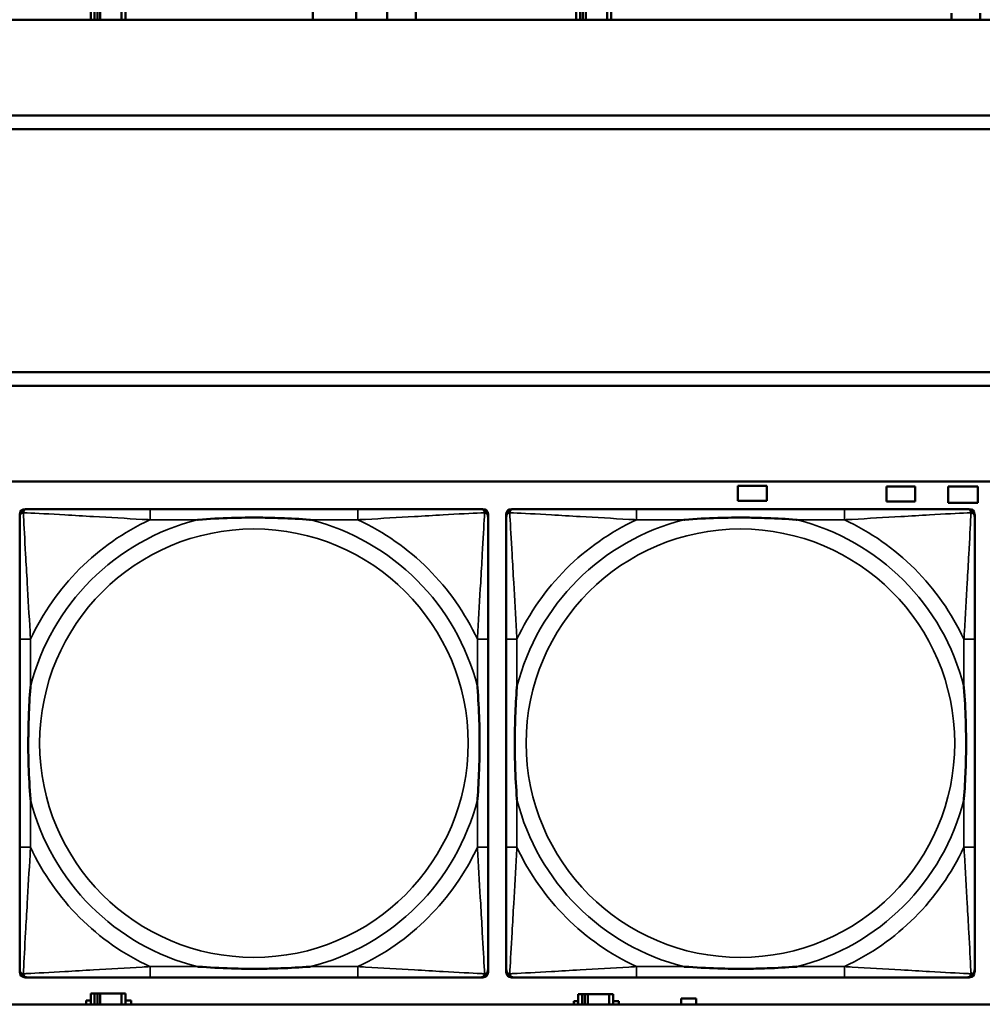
# Model space of a CAD drawing. Header units: inches. Extents: x 1.9 to 64.4, y 1.6 to 69.2.
# Tile 224 of 256: x 40.2 to 41.6, y 55.2 to 56.6. Entities that reach past the tile are written whole.
import ezdxf

# ---------------------------------------------------------------- set-up
doc = ezdxf.new("R2010")
doc.units = ezdxf.units.IN
doc.header["$MEASUREMENT"] = 0
doc.layers.add('Visible (ANSI)', color=7, linetype='Continuous', lineweight=50)
doc.layers.add('Visible Narrow (ANSI)', color=7, linetype='Continuous', lineweight=35)

msp = doc.modelspace()

# ---------------------------------------------------------------- linework, layer by layer
at = {"layer": 'Visible (ANSI)'}
for p, q in [((40.3006, 56.6226), (40.3006, 56.6116)), ((40.3064, 56.6116), (40.3064, 56.6226)), ((40.3104, 56.6116), (40.3104, 56.6226)), ((40.3145, 56.6226), (40.3145, 56.6116)), ((40.3457, 56.6226), (40.3457, 56.6116)), ((40.3516, 56.6116), (40.3516, 56.6226)), ((40.6256, 56.6116), (40.6256, 56.6229)), ((40.6886, 56.6229), (40.6886, 56.6116)), ((40.7341, 56.6116), (40.7341, 56.6271)), ((40.7761, 56.6271), (40.7761, 56.6116)), ((41.0106, 56.6226), (41.0106, 56.6116)), ((41.0164, 56.6116), (41.0164, 56.6226)), ((41.0204, 56.6116), (41.0204, 56.6226)), ((41.0245, 56.6226), (41.0245, 56.6116)), ((41.0557, 56.6226), (41.0557, 56.6116)), ((41.0616, 56.6116), (41.0616, 56.6226)), ((41.5591, 56.6116), (41.5591, 56.6211)), ((41.6011, 56.6211), (41.6011, 56.6116)), ((45.17, 56.6116), (22.395, 56.6116)), ((40.2941, 56.6116), (40.2941, 56.6121)), ((40.3597, 56.6121), (40.3597, 56.6116)), ((41.0041, 56.6116), (41.0041, 56.6121)), ((41.0697, 56.6121), (41.0697, 56.6116)), ((34.3775, 56.4716), (45.17, 56.4716)), ((45.17, 56.4516), (34.3775, 56.4516)), ((34.155, 56.0963), (45.17, 56.0963)), ((45.17, 56.0763), (34.155, 56.0763)), ((22.395, 55.9363), (45.17, 55.9363)), ((41.2471, 55.9081), (41.2471, 55.9301)), ((41.2471, 55.9301), (41.2891, 55.9301)), ((41.2891, 55.9301), (41.2891, 55.9081)), ((41.4641, 55.9071), (41.4641, 55.9291)), ((41.4641, 55.9291), (41.5061, 55.9291)), ((41.5061, 55.9291), (41.5061, 55.9071)), ((41.5546, 55.9051), (41.5546, 55.9291)), ((41.5546, 55.9291), (41.5976, 55.9291)), ((41.5976, 55.9291), (41.5976, 55.9051)), ((41.2891, 55.9081), (41.2471, 55.9081)), ((41.5061, 55.9071), (41.4641, 55.9071)), ((41.5976, 55.9051), (41.5546, 55.9051)), ((40.2047, 55.896), (40.2086, 55.896)), ((40.6913, 55.896), (40.3874, 55.896)), ((40.87, 55.896), (40.874, 55.896)), ((40.8818, 55.8881), (40.8818, 55.8842)), ((40.9082, 55.2189), (40.9082, 55.8881)), ((40.916, 55.896), (40.92, 55.896)), ((41.4027, 55.896), (41.0987, 55.896)), ((41.5814, 55.896), (41.5853, 55.896)), ((41.5932, 55.8881), (41.5932, 55.8842)), ((40.1968, 55.7055), (40.1968, 55.4015)), ((40.8818, 55.4015), (40.8818, 55.7055)), ((40.9082, 55.7055), (40.9082, 55.4015)), ((41.5932, 55.4015), (41.5932, 55.7055)), ((40.874, 55.211), (40.2047, 55.211)), ((40.3874, 55.211), (40.6913, 55.211)), ((40.8818, 55.2228), (40.8818, 55.2189)), ((41.5853, 55.211), (40.916, 55.211)), ((41.0987, 55.211), (41.4027, 55.211)), ((41.5932, 55.2228), (41.5932, 55.2189)), ((40.3064, 55.1876), (40.3006, 55.1876)), ((40.3006, 55.1876), (40.3006, 55.1716)), ((40.3064, 55.1876), (40.3104, 55.1876)), ((40.3064, 55.1716), (40.3064, 55.1876)), ((40.3104, 55.1716), (40.3104, 55.1876)), ((40.3104, 55.1876), (40.3145, 55.1876)), ((40.3145, 55.1876), (40.3145, 55.1716)), ((40.3145, 55.1876), (40.3457, 55.1876)), ((40.3457, 55.1876), (40.3457, 55.1716)), ((40.3516, 55.1876), (40.3457, 55.1876)), ((40.3516, 55.1716), (40.3516, 55.1876)), ((41.0194, 55.1866), (41.0136, 55.1866)), ((41.0136, 55.1866), (41.0136, 55.1716)), ((41.0194, 55.1866), (41.0234, 55.1866)), ((41.0194, 55.1716), (41.0194, 55.1866)), ((41.0234, 55.1716), (41.0234, 55.1866)), ((41.0234, 55.1866), (41.0275, 55.1866)), ((41.0275, 55.1866), (41.0275, 55.1716)), ((41.0275, 55.1866), (41.0587, 55.1866)), ((41.0587, 55.1866), (41.0587, 55.1716)), ((41.0646, 55.1866), (41.0587, 55.1866)), ((41.0646, 55.1716), (41.0646, 55.1866)), ((45.17, 55.1716), (22.395, 55.1716)), ((40.2941, 55.1716), (40.2941, 55.1771)), ((40.2941, 55.1771), (40.3006, 55.1771)), ((40.3516, 55.1771), (40.3597, 55.1771)), ((40.3597, 55.1771), (40.3597, 55.1716)), ((41.0071, 55.1716), (41.0071, 55.1761)), ((41.0071, 55.1761), (41.0136, 55.1761)), ((41.0646, 55.1761), (41.0727, 55.1761)), ((41.0727, 55.1761), (41.0727, 55.1716)), ((41.1641, 55.1716), (41.1641, 55.1801)), ((41.1641, 55.1801), (41.1861, 55.1801)), ((41.1861, 55.1801), (41.1861, 55.1716))]:
    msp.add_line(p, q, dxfattribs=at)
for centre, radius, start, end in [((40.2047, 55.8881), 0.00787, 90, 180), ((40.2086, 55.8842), 0.0118, 90, 180), ((40.87, 55.8842), 0.0118, 0, 90), ((40.874, 55.8881), 0.00787, 0, 90), ((40.916, 55.8881), 0.00787, 90, 180), ((40.92, 55.8842), 0.0118, 90, 180), ((41.5814, 55.8842), 0.0118, 0, 90), ((41.5853, 55.8881), 0.00787, 0, 90), ((40.2086, 55.2228), 0.0118, 180, 270), ((40.2047, 55.2189), 0.00787, 180, 270), ((40.87, 55.2228), 0.0118, 270, 360), ((40.874, 55.2189), 0.00787, 270, 0), ((40.92, 55.2228), 0.0118, 180, 270), ((40.916, 55.2189), 0.00787, 180, 270), ((41.5814, 55.2228), 0.0118, 270, 360), ((41.5853, 55.2189), 0.00787, 270, 0)]:
    msp.add_arc(centre, radius, start, end, dxfattribs=at)
for points, knots in [([(40.3874, 55.896), (40.3838, 55.896), (40.3802, 55.896), (40.3766, 55.896), (40.3434, 55.896), (40.3097, 55.896), (40.2788, 55.896), (40.2519, 55.896), (40.2263, 55.896), (40.2129, 55.896), (40.2113, 55.896), (40.2099, 55.896), (40.2086, 55.896)], [0, 0, 0, 0, 0.0272471, 0.0272471, 0.0272471, 0.2790553, 0.2790553, 0.2790553, 0.4988354, 0.4988354, 0.4988354, 0.5252205, 0.5252205, 0.5252205, 0.5252205]), ([(40.87, 55.896), (40.8551, 55.896), (40.8135, 55.896), (40.7729, 55.896), (40.7464, 55.896), (40.7185, 55.896), (40.6913, 55.896)], [-0.5252205, -0.5252205, -0.5252205, -0.5252205, -0.20743, -0.20743, -0.20743, 0, 0, 0, 0]), ([(41.0987, 55.896), (41.0952, 55.896), (41.0916, 55.896), (41.088, 55.896), (41.0548, 55.896), (41.0211, 55.896), (40.9902, 55.896), (40.9633, 55.896), (40.9377, 55.896), (40.9243, 55.896), (40.9227, 55.896), (40.9212, 55.896), (40.92, 55.896)], [0, 0, 0, 0, 0.0272471, 0.0272471, 0.0272471, 0.2790553, 0.2790553, 0.2790553, 0.4988354, 0.4988354, 0.4988354, 0.5252205, 0.5252205, 0.5252205, 0.5252205]), ([(41.5814, 55.896), (41.5665, 55.896), (41.5249, 55.896), (41.4843, 55.896), (41.4577, 55.896), (41.4299, 55.896), (41.4027, 55.896)], [-0.5252205, -0.5252205, -0.5252205, -0.5252205, -0.20743, -0.20743, -0.20743, 0, 0, 0, 0]), ([(40.1968, 55.8842), (40.1968, 55.8693), (40.1968, 55.8277), (40.1968, 55.7871), (40.1968, 55.7605), (40.1968, 55.7327), (40.1968, 55.7055)], [-0.5252205, -0.5252205, -0.5252205, -0.5252205, -0.20743, -0.20743, -0.20743, 0, 0, 0, 0]), ([(40.4566, 55.8803), (40.457, 55.8803), (40.4575, 55.8803), (40.474, 55.8816), (40.49, 55.8824), (40.513, 55.8831), (40.5197, 55.8833), (40.5288, 55.8834), (40.5313, 55.8834), (40.5354, 55.8834), (40.537, 55.8834), (40.5401, 55.8834), (40.5417, 55.8834), (40.5452, 55.8834), (40.5473, 55.8834), (40.5535, 55.8834), (40.5576, 55.8833), (40.5673, 55.8831), (40.5729, 55.8829), (40.5927, 55.8822), (40.6067, 55.8814), (40.6212, 55.8803), (40.6216, 55.8803), (40.6221, 55.8803)], [-0.416114, -0.416114, -0.416114, -0.416114, -0.4127691, -0.4127691, -0.2896446, -0.2896446, -0.2388934, -0.2388934, -0.2201881, -0.2201881, -0.2080204, -0.2080204, -0.196499, -0.196499, -0.1809939, -0.1809939, -0.149741, -0.149741, -0.1073162, -0.1073162, 0, 0, 0.0033356, 0.0033356, 0.0033356, 0.0033356]), ([(40.8818, 55.7055), (40.8818, 55.709), (40.8818, 55.7126), (40.8818, 55.7162), (40.8818, 55.7494), (40.8818, 55.7831), (40.8818, 55.814), (40.8818, 55.8409), (40.8818, 55.8665), (40.8818, 55.8799), (40.8818, 55.8815), (40.8818, 55.883), (40.8818, 55.8842)], [0, 0, 0, 0, 0.0272471, 0.0272471, 0.0272471, 0.2790553, 0.2790553, 0.2790553, 0.4988354, 0.4988354, 0.4988354, 0.5252205, 0.5252205, 0.5252205, 0.5252205]), ([(40.9082, 55.8842), (40.9082, 55.8693), (40.9082, 55.8277), (40.9082, 55.7871), (40.9082, 55.7605), (40.9082, 55.7327), (40.9082, 55.7055)], [-0.5252205, -0.5252205, -0.5252205, -0.5252205, -0.20743, -0.20743, -0.20743, 0, 0, 0, 0]), ([(41.1679, 55.8803), (41.1684, 55.8803), (41.1688, 55.8803), (41.1853, 55.8816), (41.2014, 55.8824), (41.2243, 55.8831), (41.231, 55.8833), (41.2402, 55.8834), (41.2427, 55.8834), (41.2468, 55.8834), (41.2484, 55.8834), (41.2515, 55.8834), (41.253, 55.8834), (41.2566, 55.8834), (41.2586, 55.8834), (41.2648, 55.8834), (41.269, 55.8833), (41.2787, 55.8831), (41.2843, 55.8829), (41.304, 55.8822), (41.3181, 55.8814), (41.3326, 55.8803), (41.333, 55.8803), (41.3334, 55.8803)], [-0.416114, -0.416114, -0.416114, -0.416114, -0.4127691, -0.4127691, -0.2896446, -0.2896446, -0.2388934, -0.2388934, -0.2201881, -0.2201881, -0.2080204, -0.2080204, -0.196499, -0.196499, -0.1809939, -0.1809939, -0.149741, -0.149741, -0.1073162, -0.1073162, 0, 0, 0.0033356, 0.0033356, 0.0033356, 0.0033356]), ([(41.5932, 55.7055), (41.5932, 55.709), (41.5932, 55.7126), (41.5932, 55.7162), (41.5932, 55.7494), (41.5932, 55.7831), (41.5932, 55.814), (41.5932, 55.8409), (41.5932, 55.8665), (41.5932, 55.8799), (41.5932, 55.8815), (41.5932, 55.883), (41.5932, 55.8842)], [0, 0, 0, 0, 0.0272471, 0.0272471, 0.0272471, 0.2790553, 0.2790553, 0.2790553, 0.4988354, 0.4988354, 0.4988354, 0.5252205, 0.5252205, 0.5252205, 0.5252205]), ([(40.2126, 55.4708), (40.2125, 55.4712), (40.2125, 55.4716), (40.2112, 55.4881), (40.2104, 55.5042), (40.2097, 55.5271), (40.2095, 55.5338), (40.2094, 55.543), (40.2094, 55.5455), (40.2094, 55.5496), (40.2094, 55.5512), (40.2094, 55.5543), (40.2094, 55.5558), (40.2094, 55.5594), (40.2094, 55.5615), (40.2095, 55.5676), (40.2095, 55.5718), (40.2097, 55.5815), (40.2099, 55.5871), (40.2106, 55.6069), (40.2114, 55.6209), (40.2125, 55.6354), (40.2125, 55.6358), (40.2126, 55.6362)], [-0.416114, -0.416114, -0.416114, -0.416114, -0.4127691, -0.4127691, -0.2896446, -0.2896446, -0.2388934, -0.2388934, -0.2201881, -0.2201881, -0.2080204, -0.2080204, -0.196499, -0.196499, -0.1809939, -0.1809939, -0.149741, -0.149741, -0.1073162, -0.1073162, 0, 0, 0.0033356, 0.0033356, 0.0033356, 0.0033356]), ([(40.8661, 55.6362), (40.8661, 55.6358), (40.8662, 55.6354), (40.8674, 55.6189), (40.8683, 55.6028), (40.869, 55.5799), (40.8691, 55.5732), (40.8692, 55.564), (40.8692, 55.5615), (40.8693, 55.5574), (40.8693, 55.5558), (40.8693, 55.5527), (40.8693, 55.5512), (40.8693, 55.5476), (40.8692, 55.5456), (40.8692, 55.5394), (40.8691, 55.5352), (40.8689, 55.5255), (40.8688, 55.5199), (40.868, 55.5002), (40.8673, 55.4861), (40.8662, 55.4716), (40.8661, 55.4712), (40.8661, 55.4708)], [-0.416114, -0.416114, -0.416114, -0.416114, -0.4127691, -0.4127691, -0.2896446, -0.2896446, -0.2388934, -0.2388934, -0.2201881, -0.2201881, -0.2080204, -0.2080204, -0.196499, -0.196499, -0.1809939, -0.1809939, -0.149741, -0.149741, -0.1073162, -0.1073162, 0, 0, 0.0033356, 0.0033356, 0.0033356, 0.0033356]), ([(40.9239, 55.4708), (40.9239, 55.4712), (40.9239, 55.4716), (40.9226, 55.4881), (40.9218, 55.5042), (40.9211, 55.5271), (40.9209, 55.5338), (40.9208, 55.543), (40.9208, 55.5455), (40.9208, 55.5496), (40.9208, 55.5512), (40.9208, 55.5543), (40.9208, 55.5558), (40.9208, 55.5594), (40.9208, 55.5615), (40.9208, 55.5676), (40.9209, 55.5718), (40.9211, 55.5815), (40.9213, 55.5871), (40.922, 55.6069), (40.9228, 55.6209), (40.9239, 55.6354), (40.9239, 55.6358), (40.9239, 55.6362)], [-0.416114, -0.416114, -0.416114, -0.416114, -0.4127691, -0.4127691, -0.2896446, -0.2896446, -0.2388934, -0.2388934, -0.2201881, -0.2201881, -0.2080204, -0.2080204, -0.196499, -0.196499, -0.1809939, -0.1809939, -0.149741, -0.149741, -0.1073162, -0.1073162, 0, 0, 0.0033356, 0.0033356, 0.0033356, 0.0033356]), ([(41.5775, 55.6362), (41.5775, 55.6358), (41.5775, 55.6354), (41.5788, 55.6189), (41.5796, 55.6028), (41.5803, 55.5799), (41.5805, 55.5732), (41.5806, 55.564), (41.5806, 55.5615), (41.5806, 55.5574), (41.5806, 55.5558), (41.5806, 55.5527), (41.5806, 55.5512), (41.5806, 55.5476), (41.5806, 55.5456), (41.5806, 55.5394), (41.5805, 55.5352), (41.5803, 55.5255), (41.5801, 55.5199), (41.5794, 55.5002), (41.5786, 55.4861), (41.5775, 55.4716), (41.5775, 55.4712), (41.5775, 55.4708)], [-0.416114, -0.416114, -0.416114, -0.416114, -0.4127691, -0.4127691, -0.2896446, -0.2896446, -0.2388934, -0.2388934, -0.2201881, -0.2201881, -0.2080204, -0.2080204, -0.196499, -0.196499, -0.1809939, -0.1809939, -0.149741, -0.149741, -0.1073162, -0.1073162, 0, 0, 0.0033356, 0.0033356, 0.0033356, 0.0033356]), ([(40.1968, 55.4015), (40.1968, 55.3743), (40.1968, 55.3465), (40.1968, 55.3199), (40.1968, 55.2793), (40.1968, 55.2377), (40.1968, 55.2228)], [3.9382945, 3.9382945, 3.9382945, 3.9382945, 4.1457245, 4.1457245, 4.1457245, 4.463515, 4.463515, 4.463515, 4.463515]), ([(40.8818, 55.2228), (40.8818, 55.2377), (40.8818, 55.2793), (40.8818, 55.3199), (40.8818, 55.3465), (40.8818, 55.3743), (40.8818, 55.4015)], [-0.5252205, -0.5252205, -0.5252205, -0.5252205, -0.20743, -0.20743, -0.20743, 0, 0, 0, 0]), ([(40.9082, 55.4015), (40.9082, 55.3743), (40.9082, 55.3465), (40.9082, 55.3199), (40.9082, 55.2793), (40.9082, 55.2377), (40.9082, 55.2228)], [3.9382945, 3.9382945, 3.9382945, 3.9382945, 4.1457245, 4.1457245, 4.1457245, 4.463515, 4.463515, 4.463515, 4.463515]), ([(41.5932, 55.2228), (41.5932, 55.2377), (41.5932, 55.2793), (41.5932, 55.3199), (41.5932, 55.3465), (41.5932, 55.3743), (41.5932, 55.4015)], [-0.5252205, -0.5252205, -0.5252205, -0.5252205, -0.20743, -0.20743, -0.20743, 0, 0, 0, 0]), ([(40.6221, 55.2267), (40.6216, 55.2267), (40.6212, 55.2267), (40.6067, 55.2256), (40.5927, 55.2248), (40.5729, 55.2241), (40.5673, 55.2239), (40.5576, 55.2237), (40.5535, 55.2236), (40.5473, 55.2236), (40.5452, 55.2236), (40.5417, 55.2236), (40.5401, 55.2236), (40.537, 55.2236), (40.5354, 55.2236), (40.5313, 55.2236), (40.5288, 55.2236), (40.5197, 55.2237), (40.513, 55.2239), (40.49, 55.2246), (40.474, 55.2254), (40.4575, 55.2267), (40.457, 55.2267), (40.4566, 55.2267)], [-0.4149464, -0.4149464, -0.4149464, -0.4149464, -0.41162, -0.41162, -0.3046026, -0.3046026, -0.2622958, -0.2622958, -0.23113, -0.23113, -0.215668, -0.215668, -0.2041787, -0.2041787, -0.1920448, -0.1920448, -0.1733916, -0.1733916, -0.1227817, -0.1227817, 0, 0, 0.0033356, 0.0033356, 0.0033356, 0.0033356]), ([(41.3334, 55.2267), (41.333, 55.2267), (41.3326, 55.2267), (41.3181, 55.2256), (41.304, 55.2248), (41.2843, 55.2241), (41.2787, 55.2239), (41.269, 55.2237), (41.2648, 55.2236), (41.2586, 55.2236), (41.2566, 55.2236), (41.253, 55.2236), (41.2515, 55.2236), (41.2484, 55.2236), (41.2468, 55.2236), (41.2427, 55.2236), (41.2402, 55.2236), (41.231, 55.2237), (41.2243, 55.2239), (41.2014, 55.2246), (41.1853, 55.2254), (41.1688, 55.2267), (41.1684, 55.2267), (41.1679, 55.2267)], [-0.4149464, -0.4149464, -0.4149464, -0.4149464, -0.41162, -0.41162, -0.3046026, -0.3046026, -0.2622958, -0.2622958, -0.23113, -0.23113, -0.215668, -0.215668, -0.2041787, -0.2041787, -0.1920448, -0.1920448, -0.1733916, -0.1733916, -0.1227817, -0.1227817, 0, 0, 0.0033356, 0.0033356, 0.0033356, 0.0033356]), ([(40.2086, 55.211), (40.2235, 55.211), (40.2651, 55.211), (40.3058, 55.211), (40.3323, 55.211), (40.3601, 55.211), (40.3874, 55.211)], [-0.5252205, -0.5252205, -0.5252205, -0.5252205, -0.20743, -0.20743, -0.20743, 0, 0, 0, 0]), ([(40.6913, 55.211), (40.7185, 55.211), (40.7464, 55.211), (40.7729, 55.211), (40.8135, 55.211), (40.8551, 55.211), (40.87, 55.211)], [3.9382945, 3.9382945, 3.9382945, 3.9382945, 4.1457245, 4.1457245, 4.1457245, 4.463515, 4.463515, 4.463515, 4.463515]), ([(40.92, 55.211), (40.9349, 55.211), (40.9765, 55.211), (41.0171, 55.211), (41.0437, 55.211), (41.0715, 55.211), (41.0987, 55.211)], [-0.5252205, -0.5252205, -0.5252205, -0.5252205, -0.20743, -0.20743, -0.20743, 0, 0, 0, 0]), ([(41.4027, 55.211), (41.4299, 55.211), (41.4577, 55.211), (41.4843, 55.211), (41.5249, 55.211), (41.5665, 55.211), (41.5814, 55.211)], [3.9382945, 3.9382945, 3.9382945, 3.9382945, 4.1457245, 4.1457245, 4.1457245, 4.463515, 4.463515, 4.463515, 4.463515])]:
    msp.add_open_spline(points, degree=3, knots=knots, dxfattribs=at)
at = {"layer": 'Visible Narrow (ANSI)'}
for p, q in [((40.3874, 55.896), (40.3874, 55.8803)), ((40.6913, 55.896), (40.6913, 55.8803)), ((41.0987, 55.896), (41.0987, 55.8803)), ((41.4027, 55.896), (41.4027, 55.8803)), ((40.3874, 55.8803), (40.4566, 55.8803)), ((40.6221, 55.8803), (40.6913, 55.8803)), ((41.0987, 55.8803), (41.1679, 55.8803)), ((41.3334, 55.8803), (41.4027, 55.8803)), ((40.2126, 55.7055), (40.1968, 55.7055)), ((40.2126, 55.6362), (40.2126, 55.7055)), ((40.8818, 55.7055), (40.8661, 55.7055)), ((40.8661, 55.7055), (40.8661, 55.6362)), ((40.9239, 55.7055), (40.9082, 55.7055)), ((40.9239, 55.6362), (40.9239, 55.7055)), ((41.5932, 55.7055), (41.5775, 55.7055)), ((41.5775, 55.7055), (41.5775, 55.6362)), ((40.2126, 55.4015), (40.2126, 55.4708)), ((40.8661, 55.4708), (40.8661, 55.4015)), ((40.9239, 55.4015), (40.9239, 55.4708)), ((41.5775, 55.4708), (41.5775, 55.4015)), ((40.2126, 55.4015), (40.1968, 55.4015)), ((40.8818, 55.4015), (40.8661, 55.4015)), ((40.9239, 55.4015), (40.9082, 55.4015)), ((41.5932, 55.4015), (41.5775, 55.4015)), ((40.3874, 55.2267), (40.3874, 55.211)), ((40.4566, 55.2267), (40.3874, 55.2267)), ((40.6913, 55.2267), (40.6221, 55.2267)), ((40.6913, 55.2267), (40.6913, 55.211)), ((41.0987, 55.2267), (41.0987, 55.211)), ((41.1679, 55.2267), (41.0987, 55.2267)), ((41.4027, 55.2267), (41.3334, 55.2267)), ((41.4027, 55.2267), (41.4027, 55.211))]:
    msp.add_line(p, q, dxfattribs=at)
for centre in [(40.5393, 55.5535), (41.2507, 55.5535)]:
    msp.add_circle(centre, 0.3133, dxfattribs=at)
for centre, radius, start, end in [((40.5393, 55.5535), 0.3371, 104.2103, 165.7897), ((40.5393, 55.5535), 0.3604, 114.9407, 155.0593), ((40.5393, 55.5535), 0.3371, 14.2103, 75.7897), ((40.5393, 55.5535), 0.3604, 24.9407, 65.0593), ((41.2507, 55.5535), 0.3371, 104.2103, 165.7897), ((41.2507, 55.5535), 0.3604, 114.9407, 155.0593), ((41.2507, 55.5535), 0.3371, 14.2103, 75.7897), ((41.2507, 55.5535), 0.3604, 24.9407, 65.0593), ((40.5393, 55.5535), 0.3371, 194.2103, 255.7897), ((40.5393, 55.5535), 0.3371, 284.2103, 345.7897), ((41.2507, 55.5535), 0.3371, 194.2103, 255.7897), ((41.2507, 55.5535), 0.3371, 284.2103, 345.7897), ((40.5393, 55.5535), 0.3604, 204.9407, 245.0593), ((40.5393, 55.5535), 0.3604, 294.9407, 335.0593), ((41.2507, 55.5535), 0.3604, 204.9407, 245.0593), ((41.2507, 55.5535), 0.3604, 294.9407, 335.0593)]:
    msp.add_arc(centre, radius, start, end, dxfattribs=at)
for points, knots in [([(40.1968, 55.8842), (40.1968, 55.8848), (40.1969, 55.8854), (40.1971, 55.8864), (40.1973, 55.8868), (40.1976, 55.8875), (40.1978, 55.8877), (40.198, 55.8881), (40.1981, 55.8882), (40.1985, 55.8886), (40.1987, 55.8889), (40.1994, 55.8895), (40.1999, 55.8898), (40.201, 55.8903), (40.2015, 55.8906), (40.2021, 55.8907)], [-0.02627331, -0.02627331, -0.02627331, -0.02627331, -0.02158775, -0.02158775, -0.01736415, -0.01736415, -0.0147244, -0.0147244, -0.01307456, -0.01307456, -0.00977487, -0.00977487, -0.00449537, -0.00449537, 0.00012419, 0.00012419, 0.00012419, 0.00012419]), ([(40.2021, 55.8907), (40.2023, 55.8913), (40.2025, 55.8919), (40.203, 55.8929), (40.2034, 55.8934), (40.204, 55.8941), (40.2042, 55.8944), (40.2046, 55.8947), (40.2048, 55.8948), (40.2051, 55.8951), (40.2054, 55.8952), (40.206, 55.8955), (40.2065, 55.8957), (40.2075, 55.8959), (40.208, 55.896), (40.2086, 55.896)], [-0.00012419, -0.00012419, -0.00012419, -0.00012419, 0.00449537, 0.00449537, 0.00977487, 0.00977487, 0.01307456, 0.01307456, 0.0147244, 0.0147244, 0.01736415, 0.01736415, 0.02158775, 0.02158775, 0.02627331, 0.02627331, 0.02627331, 0.02627331]), ([(40.2126, 55.7055), (40.2124, 55.7092), (40.2121, 55.713), (40.2106, 55.7403), (40.2092, 55.7645), (40.207, 55.8024), (40.2062, 55.8164), (40.2042, 55.8516), (40.2031, 55.8718), (40.2023, 55.8872), (40.2022, 55.889), (40.2021, 55.8907)], [0, 0, 0, 0, 0.0278591, 0.0278591, 0.201273, 0.201273, 0.3066357, 0.3066357, 0.475216, 0.475216, 0.5007189, 0.5007189, 0.5007189, 0.5007189]), ([(40.2021, 55.8907), (40.2038, 55.8906), (40.2056, 55.8905), (40.2211, 55.8897), (40.2412, 55.8887), (40.2764, 55.8867), (40.2905, 55.8858), (40.3283, 55.8836), (40.3525, 55.8822), (40.3798, 55.8807), (40.3836, 55.8805), (40.3874, 55.8803)], [-0.5007189, -0.5007189, -0.5007189, -0.5007189, -0.475216, -0.475216, -0.3066357, -0.3066357, -0.201273, -0.201273, -0.0278591, -0.0278591, 0, 0, 0, 0]), ([(40.6913, 55.8803), (40.695, 55.8805), (40.6988, 55.8807), (40.7262, 55.8822), (40.7503, 55.8836), (40.7882, 55.8858), (40.8022, 55.8867), (40.8375, 55.8887), (40.8576, 55.8897), (40.873, 55.8905), (40.8749, 55.8906), (40.8766, 55.8907)], [0, 0, 0, 0, 0.0278591, 0.0278591, 0.201273, 0.201273, 0.3066357, 0.3066357, 0.475216, 0.475216, 0.5007189, 0.5007189, 0.5007189, 0.5007189]), ([(40.8766, 55.8907), (40.8765, 55.889), (40.8764, 55.8872), (40.8756, 55.8718), (40.8745, 55.8516), (40.8725, 55.8164), (40.8717, 55.8024), (40.8695, 55.7645), (40.868, 55.7403), (40.8665, 55.713), (40.8663, 55.7092), (40.8661, 55.7055)], [-0.5007189, -0.5007189, -0.5007189, -0.5007189, -0.475216, -0.475216, -0.3066357, -0.3066357, -0.201273, -0.201273, -0.0278591, -0.0278591, 0, 0, 0, 0]), ([(40.87, 55.896), (40.8706, 55.896), (40.8712, 55.8959), (40.8722, 55.8957), (40.8726, 55.8955), (40.8733, 55.8952), (40.8735, 55.8951), (40.8739, 55.8948), (40.874, 55.8947), (40.8744, 55.8944), (40.8747, 55.8941), (40.8753, 55.8934), (40.8756, 55.8929), (40.8762, 55.8919), (40.8764, 55.8913), (40.8766, 55.8907)], [-0.02627331, -0.02627331, -0.02627331, -0.02627331, -0.02158775, -0.02158775, -0.01736415, -0.01736415, -0.0147244, -0.0147244, -0.01307456, -0.01307456, -0.00977487, -0.00977487, -0.00449537, -0.00449537, 0.00012419, 0.00012419, 0.00012419, 0.00012419]), ([(40.8766, 55.8907), (40.8771, 55.8906), (40.8777, 55.8903), (40.8787, 55.8898), (40.8792, 55.8895), (40.8799, 55.8889), (40.8802, 55.8886), (40.8805, 55.8882), (40.8806, 55.8881), (40.8809, 55.8877), (40.881, 55.8875), (40.8814, 55.8868), (40.8815, 55.8864), (40.8818, 55.8854), (40.8818, 55.8848), (40.8818, 55.8842)], [-0.00012419, -0.00012419, -0.00012419, -0.00012419, 0.00449537, 0.00449537, 0.00977487, 0.00977487, 0.01307456, 0.01307456, 0.0147244, 0.0147244, 0.01736415, 0.01736415, 0.02158775, 0.02158775, 0.02627331, 0.02627331, 0.02627331, 0.02627331]), ([(40.9082, 55.8842), (40.9082, 55.8848), (40.9083, 55.8854), (40.9085, 55.8864), (40.9087, 55.8868), (40.909, 55.8875), (40.9091, 55.8877), (40.9094, 55.8881), (40.9095, 55.8882), (40.9098, 55.8886), (40.9101, 55.8889), (40.9108, 55.8895), (40.9113, 55.8898), (40.9123, 55.8903), (40.9129, 55.8906), (40.9135, 55.8907)], [-0.02627331, -0.02627331, -0.02627331, -0.02627331, -0.02158775, -0.02158775, -0.01736415, -0.01736415, -0.0147244, -0.0147244, -0.01307456, -0.01307456, -0.00977487, -0.00977487, -0.00449537, -0.00449537, 0.00012419, 0.00012419, 0.00012419, 0.00012419]), ([(40.9135, 55.8907), (40.9136, 55.8913), (40.9139, 55.8919), (40.9144, 55.8929), (40.9147, 55.8934), (40.9153, 55.8941), (40.9156, 55.8944), (40.916, 55.8947), (40.9161, 55.8948), (40.9165, 55.8951), (40.9167, 55.8952), (40.9174, 55.8955), (40.9178, 55.8957), (40.9188, 55.8959), (40.9194, 55.896), (40.92, 55.896)], [-0.00012419, -0.00012419, -0.00012419, -0.00012419, 0.00449537, 0.00449537, 0.00977487, 0.00977487, 0.01307456, 0.01307456, 0.0147244, 0.0147244, 0.01736415, 0.01736415, 0.02158775, 0.02158775, 0.02627331, 0.02627331, 0.02627331, 0.02627331]), ([(40.9239, 55.7055), (40.9237, 55.7092), (40.9235, 55.713), (40.922, 55.7403), (40.9206, 55.7645), (40.9184, 55.8024), (40.9175, 55.8164), (40.9155, 55.8516), (40.9145, 55.8718), (40.9136, 55.8872), (40.9136, 55.889), (40.9135, 55.8907)], [0, 0, 0, 0, 0.0278591, 0.0278591, 0.201273, 0.201273, 0.3066357, 0.3066357, 0.475216, 0.475216, 0.5007189, 0.5007189, 0.5007189, 0.5007189]), ([(40.9135, 55.8907), (40.9152, 55.8906), (40.917, 55.8905), (40.9324, 55.8897), (40.9525, 55.8887), (40.9878, 55.8867), (41.0018, 55.8858), (41.0397, 55.8836), (41.0639, 55.8822), (41.0912, 55.8807), (41.095, 55.8805), (41.0987, 55.8803)], [-0.5007189, -0.5007189, -0.5007189, -0.5007189, -0.475216, -0.475216, -0.3066357, -0.3066357, -0.201273, -0.201273, -0.0278591, -0.0278591, 0, 0, 0, 0]), ([(41.4027, 55.8803), (41.4064, 55.8805), (41.4102, 55.8807), (41.4375, 55.8822), (41.4617, 55.8836), (41.4996, 55.8858), (41.5136, 55.8867), (41.5488, 55.8887), (41.569, 55.8897), (41.5844, 55.8905), (41.5862, 55.8906), (41.5879, 55.8907)], [0, 0, 0, 0, 0.0278591, 0.0278591, 0.201273, 0.201273, 0.3066357, 0.3066357, 0.475216, 0.475216, 0.5007189, 0.5007189, 0.5007189, 0.5007189]), ([(41.5879, 55.8907), (41.5878, 55.889), (41.5877, 55.8872), (41.5869, 55.8718), (41.5858, 55.8516), (41.5839, 55.8164), (41.583, 55.8024), (41.5808, 55.7645), (41.5794, 55.7403), (41.5779, 55.713), (41.5777, 55.7092), (41.5775, 55.7055)], [-0.5007189, -0.5007189, -0.5007189, -0.5007189, -0.475216, -0.475216, -0.3066357, -0.3066357, -0.201273, -0.201273, -0.0278591, -0.0278591, 0, 0, 0, 0]), ([(41.5814, 55.896), (41.582, 55.896), (41.5826, 55.8959), (41.5836, 55.8957), (41.584, 55.8955), (41.5846, 55.8952), (41.5849, 55.8951), (41.5853, 55.8948), (41.5854, 55.8947), (41.5858, 55.8944), (41.5861, 55.8941), (41.5867, 55.8934), (41.587, 55.8929), (41.5875, 55.8919), (41.5878, 55.8913), (41.5879, 55.8907)], [-0.02627331, -0.02627331, -0.02627331, -0.02627331, -0.02158775, -0.02158775, -0.01736415, -0.01736415, -0.0147244, -0.0147244, -0.01307456, -0.01307456, -0.00977487, -0.00977487, -0.00449537, -0.00449537, 0.00012419, 0.00012419, 0.00012419, 0.00012419]), ([(41.5879, 55.8907), (41.5885, 55.8906), (41.5891, 55.8903), (41.5901, 55.8898), (41.5906, 55.8895), (41.5913, 55.8889), (41.5916, 55.8886), (41.5919, 55.8882), (41.592, 55.8881), (41.5923, 55.8877), (41.5924, 55.8875), (41.5927, 55.8868), (41.5929, 55.8864), (41.5931, 55.8854), (41.5932, 55.8848), (41.5932, 55.8842)], [-0.00012419, -0.00012419, -0.00012419, -0.00012419, 0.00449537, 0.00449537, 0.00977487, 0.00977487, 0.01307456, 0.01307456, 0.0147244, 0.0147244, 0.01736415, 0.01736415, 0.02158775, 0.02158775, 0.02627331, 0.02627331, 0.02627331, 0.02627331]), ([(40.2021, 55.2163), (40.2022, 55.218), (40.2023, 55.2198), (40.2031, 55.2352), (40.2042, 55.2554), (40.2062, 55.2906), (40.207, 55.3046), (40.2092, 55.3425), (40.2106, 55.3667), (40.2121, 55.394), (40.2124, 55.3978), (40.2126, 55.4015)], [-4.4390134, -4.4390134, -4.4390134, -4.4390134, -4.4135105, -4.4135105, -4.2449302, -4.2449302, -4.1395675, -4.1395675, -3.9661536, -3.9661536, -3.9382945, -3.9382945, -3.9382945, -3.9382945]), ([(40.8661, 55.4015), (40.8663, 55.3978), (40.8665, 55.394), (40.868, 55.3667), (40.8695, 55.3425), (40.8717, 55.3046), (40.8725, 55.2906), (40.8745, 55.2554), (40.8756, 55.2352), (40.8764, 55.2198), (40.8765, 55.218), (40.8766, 55.2163)], [0, 0, 0, 0, 0.0278591, 0.0278591, 0.201273, 0.201273, 0.3066357, 0.3066357, 0.475216, 0.475216, 0.5007189, 0.5007189, 0.5007189, 0.5007189]), ([(40.9135, 55.2163), (40.9136, 55.218), (40.9136, 55.2198), (40.9145, 55.2352), (40.9155, 55.2554), (40.9175, 55.2906), (40.9184, 55.3046), (40.9206, 55.3425), (40.922, 55.3667), (40.9235, 55.394), (40.9237, 55.3978), (40.9239, 55.4015)], [-4.4390134, -4.4390134, -4.4390134, -4.4390134, -4.4135105, -4.4135105, -4.2449302, -4.2449302, -4.1395675, -4.1395675, -3.9661536, -3.9661536, -3.9382945, -3.9382945, -3.9382945, -3.9382945]), ([(41.5775, 55.4015), (41.5777, 55.3978), (41.5779, 55.394), (41.5794, 55.3667), (41.5808, 55.3425), (41.583, 55.3046), (41.5839, 55.2906), (41.5858, 55.2554), (41.5869, 55.2352), (41.5877, 55.2198), (41.5878, 55.218), (41.5879, 55.2163)], [0, 0, 0, 0, 0.0278591, 0.0278591, 0.201273, 0.201273, 0.3066357, 0.3066357, 0.475216, 0.475216, 0.5007189, 0.5007189, 0.5007189, 0.5007189]), ([(40.3874, 55.2267), (40.3836, 55.2265), (40.3798, 55.2263), (40.3525, 55.2248), (40.3283, 55.2234), (40.2905, 55.2212), (40.2764, 55.2203), (40.2412, 55.2184), (40.2211, 55.2173), (40.2056, 55.2165), (40.2038, 55.2164), (40.2021, 55.2163)], [0, 0, 0, 0, 0.0278591, 0.0278591, 0.201273, 0.201273, 0.3066357, 0.3066357, 0.475216, 0.475216, 0.5007189, 0.5007189, 0.5007189, 0.5007189]), ([(40.8766, 55.2163), (40.8749, 55.2164), (40.873, 55.2165), (40.8576, 55.2173), (40.8375, 55.2184), (40.8022, 55.2203), (40.7882, 55.2212), (40.7503, 55.2234), (40.7262, 55.2248), (40.6988, 55.2263), (40.695, 55.2265), (40.6913, 55.2267)], [-4.4390134, -4.4390134, -4.4390134, -4.4390134, -4.4135105, -4.4135105, -4.2449302, -4.2449302, -4.1395675, -4.1395675, -3.9661536, -3.9661536, -3.9382945, -3.9382945, -3.9382945, -3.9382945]), ([(41.0987, 55.2267), (41.095, 55.2265), (41.0912, 55.2263), (41.0639, 55.2248), (41.0397, 55.2234), (41.0018, 55.2212), (40.9878, 55.2203), (40.9525, 55.2184), (40.9324, 55.2173), (40.917, 55.2165), (40.9152, 55.2164), (40.9135, 55.2163)], [0, 0, 0, 0, 0.0278591, 0.0278591, 0.201273, 0.201273, 0.3066357, 0.3066357, 0.475216, 0.475216, 0.5007189, 0.5007189, 0.5007189, 0.5007189]), ([(41.5879, 55.2163), (41.5862, 55.2164), (41.5844, 55.2165), (41.569, 55.2173), (41.5488, 55.2184), (41.5136, 55.2203), (41.4996, 55.2212), (41.4617, 55.2234), (41.4375, 55.2248), (41.4102, 55.2263), (41.4064, 55.2265), (41.4027, 55.2267)], [-4.4390134, -4.4390134, -4.4390134, -4.4390134, -4.4135105, -4.4135105, -4.2449302, -4.2449302, -4.1395675, -4.1395675, -3.9661536, -3.9661536, -3.9382945, -3.9382945, -3.9382945, -3.9382945]), ([(40.2021, 55.2163), (40.2015, 55.2164), (40.201, 55.2167), (40.1999, 55.2172), (40.1994, 55.2175), (40.1987, 55.2181), (40.1985, 55.2184), (40.1981, 55.2188), (40.198, 55.2189), (40.1978, 55.2193), (40.1976, 55.2195), (40.1973, 55.2202), (40.1971, 55.2206), (40.1969, 55.2216), (40.1968, 55.2222), (40.1968, 55.2228)], [-0.00012419, -0.00012419, -0.00012419, -0.00012419, 0.00449537, 0.00449537, 0.00977487, 0.00977487, 0.01307456, 0.01307456, 0.0147244, 0.0147244, 0.01736415, 0.01736415, 0.02158775, 0.02158775, 0.02627331, 0.02627331, 0.02627331, 0.02627331]), ([(40.2086, 55.211), (40.208, 55.211), (40.2075, 55.2111), (40.2065, 55.2113), (40.206, 55.2115), (40.2054, 55.2118), (40.2051, 55.2119), (40.2048, 55.2122), (40.2046, 55.2123), (40.2042, 55.2126), (40.204, 55.2129), (40.2034, 55.2136), (40.203, 55.2141), (40.2025, 55.2151), (40.2023, 55.2157), (40.2021, 55.2163)], [-0.02627331, -0.02627331, -0.02627331, -0.02627331, -0.02158775, -0.02158775, -0.01736415, -0.01736415, -0.0147244, -0.0147244, -0.01307456, -0.01307456, -0.00977487, -0.00977487, -0.00449537, -0.00449537, 0.00012419, 0.00012419, 0.00012419, 0.00012419]), ([(40.8766, 55.2163), (40.8764, 55.2157), (40.8762, 55.2151), (40.8756, 55.2141), (40.8753, 55.2136), (40.8747, 55.2129), (40.8744, 55.2126), (40.874, 55.2123), (40.8739, 55.2122), (40.8735, 55.2119), (40.8733, 55.2118), (40.8726, 55.2115), (40.8722, 55.2113), (40.8712, 55.2111), (40.8706, 55.211), (40.87, 55.211)], [-0.00012419, -0.00012419, -0.00012419, -0.00012419, 0.00449537, 0.00449537, 0.00977487, 0.00977487, 0.01307456, 0.01307456, 0.0147244, 0.0147244, 0.01736415, 0.01736415, 0.02158775, 0.02158775, 0.02627331, 0.02627331, 0.02627331, 0.02627331]), ([(40.8818, 55.2228), (40.8818, 55.2222), (40.8818, 55.2216), (40.8815, 55.2206), (40.8814, 55.2202), (40.881, 55.2195), (40.8809, 55.2193), (40.8806, 55.2189), (40.8805, 55.2188), (40.8802, 55.2184), (40.8799, 55.2181), (40.8792, 55.2175), (40.8787, 55.2172), (40.8777, 55.2167), (40.8771, 55.2164), (40.8766, 55.2163)], [-0.02627331, -0.02627331, -0.02627331, -0.02627331, -0.02158775, -0.02158775, -0.01736415, -0.01736415, -0.0147244, -0.0147244, -0.01307456, -0.01307456, -0.00977487, -0.00977487, -0.00449537, -0.00449537, 0.00012419, 0.00012419, 0.00012419, 0.00012419]), ([(40.9135, 55.2163), (40.9129, 55.2164), (40.9123, 55.2167), (40.9113, 55.2172), (40.9108, 55.2175), (40.9101, 55.2181), (40.9098, 55.2184), (40.9095, 55.2188), (40.9094, 55.2189), (40.9091, 55.2193), (40.909, 55.2195), (40.9087, 55.2202), (40.9085, 55.2206), (40.9083, 55.2216), (40.9082, 55.2222), (40.9082, 55.2228)], [-0.00012419, -0.00012419, -0.00012419, -0.00012419, 0.00449537, 0.00449537, 0.00977487, 0.00977487, 0.01307456, 0.01307456, 0.0147244, 0.0147244, 0.01736415, 0.01736415, 0.02158775, 0.02158775, 0.02627331, 0.02627331, 0.02627331, 0.02627331]), ([(40.92, 55.211), (40.9194, 55.211), (40.9188, 55.2111), (40.9178, 55.2113), (40.9174, 55.2115), (40.9167, 55.2118), (40.9165, 55.2119), (40.9161, 55.2122), (40.916, 55.2123), (40.9156, 55.2126), (40.9153, 55.2129), (40.9147, 55.2136), (40.9144, 55.2141), (40.9139, 55.2151), (40.9136, 55.2157), (40.9135, 55.2163)], [-0.02627331, -0.02627331, -0.02627331, -0.02627331, -0.02158775, -0.02158775, -0.01736415, -0.01736415, -0.0147244, -0.0147244, -0.01307456, -0.01307456, -0.00977487, -0.00977487, -0.00449537, -0.00449537, 0.00012419, 0.00012419, 0.00012419, 0.00012419]), ([(41.5879, 55.2163), (41.5878, 55.2157), (41.5875, 55.2151), (41.587, 55.2141), (41.5867, 55.2136), (41.5861, 55.2129), (41.5858, 55.2126), (41.5854, 55.2123), (41.5853, 55.2122), (41.5849, 55.2119), (41.5846, 55.2118), (41.584, 55.2115), (41.5836, 55.2113), (41.5826, 55.2111), (41.582, 55.211), (41.5814, 55.211)], [-0.00012419, -0.00012419, -0.00012419, -0.00012419, 0.00449537, 0.00449537, 0.00977487, 0.00977487, 0.01307456, 0.01307456, 0.0147244, 0.0147244, 0.01736415, 0.01736415, 0.02158775, 0.02158775, 0.02627331, 0.02627331, 0.02627331, 0.02627331]), ([(41.5932, 55.2228), (41.5932, 55.2222), (41.5931, 55.2216), (41.5929, 55.2206), (41.5927, 55.2202), (41.5924, 55.2195), (41.5923, 55.2193), (41.592, 55.2189), (41.5919, 55.2188), (41.5916, 55.2184), (41.5913, 55.2181), (41.5906, 55.2175), (41.5901, 55.2172), (41.5891, 55.2167), (41.5885, 55.2164), (41.5879, 55.2163)], [-0.02627331, -0.02627331, -0.02627331, -0.02627331, -0.02158775, -0.02158775, -0.01736415, -0.01736415, -0.0147244, -0.0147244, -0.01307456, -0.01307456, -0.00977487, -0.00977487, -0.00449537, -0.00449537, 0.00012419, 0.00012419, 0.00012419, 0.00012419])]:
    msp.add_open_spline(points, degree=3, knots=knots, dxfattribs=at)

doc.saveas('drawing.dxf')
